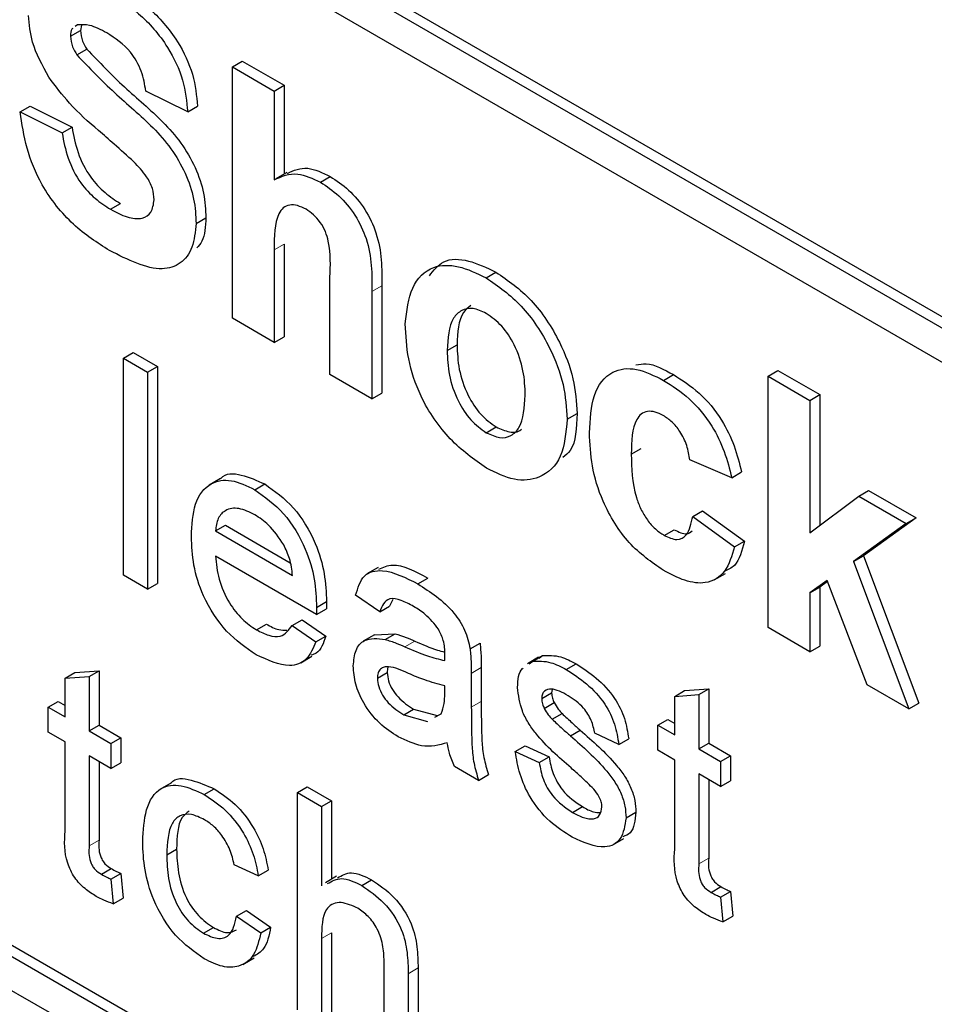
# Paper-space layout 'Blatt4' of a CAD drawing. Header units: millimetres. Extents: x 5 to 418, y 2 to 292.
# Tile 17 of 77: x 99.88 to 103.15, y 153.78 to 157.3. Entities that reach past the tile are written whole.
import ezdxf

# ---------------------------------------------------------------- set-up
doc = ezdxf.new("R2010")
doc.units = ezdxf.units.MM

psp = doc.layouts.new('Blatt4')

# ---------------------------------------------------------------- linework, layer by layer
at = {"color": 7, "linetype": 'Continuous', "lineweight": 25}
for p, q in [((90.4747, 163.5672), (103.839, 155.8522)), ((90.4393, 163.5468), (103.839, 155.8114)), ((103.839, 155.6889), (90.4393, 163.4243)), ((85.9139, 161.8722), (103.5915, 151.6671)), ((90.4747, 159.4026), (103.6269, 151.81)), ((90.4393, 159.3822), (103.5915, 151.7896)), ((100.0578, 157.2386), (100.0932, 157.259)), ((100.0823, 157.279), (100.0745, 157.2729)), ((100.0968, 157.2784), (100.0932, 157.259)), ((100.0809, 157.1719), (100.1162, 157.1923)), ((100.6362, 157.1293), (100.6715, 157.1497)), ((100.6715, 157.1497), (100.8211, 157.0634)), ((100.6362, 156.2311), (100.6362, 157.1293)), ((100.6362, 157.1293), (100.7858, 157.0429)), ((100.7858, 157.0429), (100.8211, 157.0634)), ((100.8211, 157.0634), (100.8211, 156.7459)), ((100.4766, 156.9681), (100.327, 157.0429)), ((100.7858, 157.0429), (100.7858, 156.7252)), ((99.8783, 156.968), (99.9137, 156.9884)), ((99.9137, 156.9884), (100.0632, 156.9136)), ((100.4766, 156.9681), (100.512, 156.9885)), ((99.8783, 156.968), (100.0279, 156.8932)), ((100.0279, 156.8932), (100.0632, 156.9136)), ((100.8313, 156.7518), (100.7915, 156.7288)), ((100.9511, 156.7172), (100.9864, 156.7376)), ((100.2011, 156.6204), (100.2365, 156.6408)), ((100.5065, 156.5699), (100.5419, 156.5903)), ((100.8211, 156.4957), (100.8211, 156.1652)), ((100.7858, 156.4753), (100.7858, 156.1447)), ((100.9852, 156.0296), (100.9852, 156.3781)), ((101.5432, 156.3754), (101.5785, 156.3958)), ((101.1701, 156.3467), (101.1701, 155.9637)), ((101.1348, 156.3263), (101.1348, 155.9433)), ((100.7858, 156.1447), (100.6362, 156.2311)), ((100.7858, 156.1447), (100.8211, 156.1652)), ((101.404, 156.116), (101.4394, 156.1364)), ((100.2468, 156.0884), (100.2822, 156.1088)), ((100.2822, 156.1088), (100.3683, 156.0591)), ((100.2468, 155.3127), (100.2468, 156.0884)), ((100.2468, 156.0884), (100.3329, 156.0387)), ((100.3329, 156.0387), (100.3683, 156.0591)), ((100.3683, 156.0591), (100.3683, 155.2834)), ((100.3329, 156.0387), (100.3329, 155.263)), ((101.1348, 155.9433), (100.9852, 156.0296)), ((102.1776, 156.0091), (102.213, 156.0295)), ((102.5508, 156.024), (102.5862, 156.0444)), ((102.5508, 155.1258), (102.5508, 156.024)), ((102.5508, 156.024), (102.7004, 155.9377)), ((102.5862, 156.0444), (102.7357, 155.9581)), ((101.1348, 155.9433), (101.1701, 155.9637)), ((102.7004, 155.9377), (102.7357, 155.9581)), ((102.7357, 155.9581), (102.7357, 155.4911)), ((102.7004, 155.9377), (102.7004, 155.4646)), ((101.8328, 155.8703), (101.8682, 155.8907)), ((101.5439, 155.8222), (101.5793, 155.8426)), ((102.0622, 155.7458), (102.0975, 155.7662)), ((102.4212, 155.6613), (102.2716, 155.7246)), ((102.4212, 155.6613), (102.4565, 155.6817)), ((100.5934, 155.6582), (100.5536, 155.6352)), ((100.7166, 155.6184), (100.7519, 155.6388)), ((102.8749, 155.5951), (102.9103, 155.6155)), ((102.9103, 155.6155), (103.0798, 155.5176)), ((102.7004, 155.4646), (102.8749, 155.5951)), ((102.8749, 155.5951), (103.0444, 155.4972)), ((102.2816, 155.5231), (102.3169, 155.5435)), ((102.3169, 155.5435), (102.4665, 155.4341)), ((102.2816, 155.5231), (102.4311, 155.4137)), ((103.0444, 155.4972), (102.8567, 155.3622)), ((103.0798, 155.5176), (102.892, 155.3826)), ((103.0444, 155.4972), (103.0798, 155.5176)), ((100.5758, 155.4709), (100.6112, 155.4913)), ((100.5758, 155.4709), (100.8514, 155.3118)), ((100.6112, 155.4913), (100.8432, 155.3573)), ((102.1797, 155.4552), (102.215, 155.4756)), ((102.4311, 155.4137), (102.4665, 155.4341)), ((100.9371, 155.1728), (100.5758, 155.3814)), ((102.8567, 155.3622), (102.892, 155.3826)), ((102.8567, 155.3622), (103.0544, 154.8351)), ((102.892, 155.3826), (103.0897, 154.8555)), ((101.1571, 155.3403), (101.1174, 155.3173)), ((100.3329, 155.263), (100.2468, 155.3127)), ((101.2995, 155.2818), (101.3348, 155.3023)), ((102.3586, 155.2962), (102.3984, 155.3191)), ((102.7621, 155.2941), (102.7004, 155.2496)), ((102.7636, 155.2901), (102.7357, 155.27)), ((102.9048, 154.9214), (102.7621, 155.2941)), ((100.3329, 155.263), (100.3683, 155.2834)), ((102.7004, 155.2496), (102.7357, 155.27)), ((102.7004, 155.2496), (102.7004, 155.0395)), ((102.7357, 155.27), (102.7357, 155.0599)), ((100.9375, 155.198), (100.9729, 155.2185)), ((101.1632, 155.1815), (101.077, 155.2412)), ((101.2097, 155.2267), (101.1985, 155.2019)), ((100.9371, 155.1728), (100.9725, 155.1932)), ((101.1632, 155.1815), (101.1985, 155.2019)), ((100.8505, 155.1333), (100.8858, 155.1537)), ((100.8858, 155.1537), (100.9702, 155.0951)), ((100.7225, 155.1177), (100.7578, 155.1381)), ((100.8505, 155.1333), (100.9348, 155.0747)), ((102.7004, 155.0395), (102.5508, 155.1258)), ((100.9348, 155.0747), (100.9702, 155.0951)), ((101.144, 155.0997), (101.1042, 155.0768)), ((101.1441, 155.0996), (101.2179, 155.104)), ((101.1825, 155.0836), (101.2179, 155.104)), ((101.4862, 155.0497), (101.5216, 155.0701)), ((102.7004, 155.0395), (102.7357, 155.0599)), ((100.8807, 155.0002), (100.9205, 155.0232)), ((101.7306, 155.0197), (101.6908, 154.9967)), ((101.6971, 154.9962), (101.7097, 155.0052)), ((101.7097, 155.0052), (101.7451, 155.0256)), ((101.7325, 155.0166), (101.7451, 155.0256)), ((100.0738, 154.9649), (100.1599, 154.9717)), ((100.1245, 154.9513), (100.1599, 154.9717)), ((100.1599, 154.9717), (100.1599, 154.7772)), ((101.5258, 154.9827), (101.5258, 154.8614)), ((101.8299, 154.9756), (101.8653, 154.996)), ((100.0384, 154.9445), (100.0738, 154.9649)), ((100.0384, 154.9445), (100.1245, 154.9513)), ((100.0384, 154.8065), (100.0384, 154.9445)), ((100.1245, 154.9513), (100.1245, 154.7568)), ((101.1545, 154.9446), (101.1899, 154.965)), ((101.4904, 154.9623), (101.4904, 154.8409)), ((101.3953, 154.8893), (101.3957, 154.918)), ((101.7793, 154.905), (101.7772, 154.8925)), ((102.2173, 154.88), (102.2526, 154.9005)), ((102.2526, 154.9005), (102.3388, 154.9073)), ((102.3034, 154.8869), (102.3388, 154.9073)), ((102.3388, 154.9073), (102.3388, 154.7128)), ((103.0544, 154.8351), (102.9048, 154.9214)), ((101.7419, 154.8721), (101.7772, 154.8925)), ((102.2173, 154.88), (102.3034, 154.8869)), ((102.2173, 154.7421), (102.2173, 154.88)), ((102.3034, 154.8869), (102.3034, 154.6923)), ((99.9781, 154.8413), (100.0135, 154.8617)), ((99.9781, 154.7518), (99.9781, 154.8413)), ((99.9781, 154.8413), (100.0384, 154.8065)), ((100.0135, 154.8617), (100.0384, 154.8473)), ((101.2487, 154.8139), (101.2841, 154.8343)), ((101.2841, 154.8343), (101.3688, 154.8111)), ((101.7509, 154.8372), (101.7863, 154.8577)), ((103.0544, 154.8351), (103.0897, 154.8555)), ((101.2487, 154.8139), (101.3334, 154.7906)), ((101.3603, 154.8057), (101.3825, 154.8181)), ((101.7793, 154.7982), (101.8147, 154.8186)), ((102.157, 154.7769), (102.1924, 154.7973)), ((102.1924, 154.7973), (102.2173, 154.7829)), ((100.1245, 154.7568), (100.1599, 154.7772)), ((100.1599, 154.7772), (100.2374, 154.7324)), ((101.8444, 154.7388), (101.8798, 154.7592)), ((102.157, 154.6874), (102.157, 154.7769)), ((102.157, 154.7769), (102.2173, 154.7421)), ((100.0384, 154.717), (99.9781, 154.7518)), ((100.1245, 154.7568), (100.202, 154.712)), ((100.202, 154.712), (100.2374, 154.7324)), ((100.2374, 154.7324), (100.2374, 154.6429)), ((102.0175, 154.7082), (101.9314, 154.748)), ((102.0175, 154.7082), (102.0528, 154.7286)), ((100.0384, 154.3989), (100.0384, 154.717)), ((100.202, 154.712), (100.202, 154.6225)), ((101.6472, 154.6833), (101.6825, 154.7037)), ((101.6825, 154.7037), (101.7686, 154.664)), ((102.2173, 154.6525), (102.157, 154.6874)), ((102.3034, 154.6923), (102.3388, 154.7128)), ((102.3034, 154.6923), (102.3809, 154.6476)), ((102.3388, 154.7128), (102.4163, 154.668)), ((100.202, 154.6225), (100.1245, 154.6673)), ((100.1245, 154.6673), (100.1245, 154.3456)), ((101.6472, 154.6833), (101.7333, 154.6436)), ((101.7333, 154.6436), (101.7686, 154.664)), ((102.2173, 154.3345), (102.2173, 154.6525)), ((102.3809, 154.6476), (102.4163, 154.668)), ((102.4163, 154.668), (102.4163, 154.5785)), ((100.1599, 154.6469), (100.1599, 154.366)), ((100.202, 154.6225), (100.2374, 154.6429)), ((101.5163, 154.5799), (101.4301, 154.6296)), ((102.3809, 154.6476), (102.3809, 154.5581)), ((101.5163, 154.5799), (101.5516, 154.6003)), ((102.3809, 154.5581), (102.3034, 154.6028)), ((102.3034, 154.6028), (102.3034, 154.2812)), ((102.3388, 154.5824), (102.3388, 154.3016)), ((100.4163, 154.5703), (100.3765, 154.5474)), ((100.536, 154.5292), (100.5714, 154.5496)), ((100.8686, 154.5361), (100.904, 154.5565)), ((100.904, 154.5565), (100.9901, 154.5068)), ((102.3809, 154.5581), (102.4163, 154.5785)), ((100.8686, 153.7604), (100.8686, 154.5361)), ((100.8686, 154.5361), (100.9547, 154.4863)), ((100.9547, 154.4863), (100.9901, 154.5068)), ((100.9547, 154.4863), (100.9547, 154.2031)), ((100.9901, 154.5068), (100.9901, 154.2264)), ((101.852, 154.4656), (101.8873, 154.4861)), ((102.0433, 154.4459), (102.0787, 154.4663)), ((101.9961, 154.3493), (102.0359, 154.3723)), ((100.4018, 154.3137), (100.4372, 154.3341)), ((100.1683, 154.2442), (100.2036, 154.2646)), ((100.7291, 154.2387), (100.643, 154.2785)), ((100.202, 154.2272), (100.2374, 154.2476)), ((100.2374, 154.2476), (100.246, 154.1592)), ((100.7291, 154.2387), (100.7645, 154.2591)), ((101.0088, 154.2373), (100.9691, 154.2143)), ((100.202, 154.2272), (100.2106, 154.1388)), ((101.0987, 154.2043), (101.1341, 154.2247)), ((102.3471, 154.1798), (102.3825, 154.2002)), ((100.2106, 154.1388), (100.246, 154.1592)), ((102.3809, 154.1628), (102.4163, 154.1832)), ((102.3809, 154.1628), (102.3895, 154.0744)), ((102.4163, 154.1832), (102.4249, 154.0948)), ((100.6516, 154.0945), (100.6869, 154.1149)), ((100.6516, 154.0945), (100.7377, 154.0348)), ((100.6869, 154.1149), (100.7731, 154.0552)), ((102.3895, 154.0744), (102.4249, 154.0948)), ((100.5332, 154.0336), (100.5685, 154.054)), ((100.7377, 154.0348), (100.7731, 154.0552)), ((100.9901, 154.0351), (100.9901, 153.731)), ((100.9547, 154.0147), (100.9547, 153.7106)), ((100.6742, 153.9223), (100.714, 153.9453)), ((101.1787, 153.5814), (101.1787, 153.9336)), ((101.2648, 153.8891), (101.2648, 153.5317)), ((101.3001, 153.9095), (101.3001, 153.5521))]:
    psp.add_line(p, q, dxfattribs=at)
at = {"color": 7, "linetype": 'Continuous', "lineweight": 18}
for p, q in [((100.7858, 156.4753), (100.8211, 156.4957)), ((101.1348, 156.3263), (101.1701, 156.3467)), ((101.2533, 155.0571), (101.2887, 155.0775)), ((101.4904, 154.9623), (101.5258, 154.9827)), ((101.4904, 154.8409), (101.5258, 154.8614)), ((100.1245, 154.3456), (100.1599, 154.366)), ((102.3034, 154.2812), (102.3388, 154.3016)), ((100.9547, 154.0147), (100.9901, 154.0351)), ((101.2648, 153.8891), (101.3001, 153.9095))]:
    psp.add_line(p, q, dxfattribs=at)
at = {"color": 7, "linetype": 'Continuous', "lineweight": 25}
for points, knots in [([(100.1854, 157.401), (100.2245, 157.3765), (100.3024, 157.3277), (100.4037, 157.213), (100.4655, 157.0807), (100.4729, 157.0056), (100.4766, 156.9681)], [0, 0, 0, 0, 0.281015, 0.5601059, 0.7798197, 1, 1, 1, 1]), ([(100.2208, 157.4214), (100.2599, 157.3969), (100.3378, 157.3481), (100.439, 157.2335), (100.5009, 157.1011), (100.5083, 157.026), (100.512, 156.9885)], [0, 0, 0, 0, 0.281015, 0.5601059, 0.7798197, 1, 1, 1, 1]), ([(99.9801, 157.0924), (99.9572, 157.1343), (99.9162, 157.2091), (99.9107, 157.2812), (99.9082, 157.3129)], [0, 0, 0, 0, 0.559265, 1, 1, 1, 1]), ([(100.0655, 157.2658), (100.0645, 157.265), (100.0579, 157.2605), (100.0579, 157.2486), (100.0578, 157.2386)], [0, 0, 0, 0, 0.163016, 1, 1, 1, 1]), ([(100.1873, 157.2503), (100.1664, 157.2616), (100.1291, 157.2817), (100.0966, 157.2799), (100.0823, 157.279)], [0, 0, 0, 0, 0.5605364, 1, 1, 1, 1]), ([(100.0932, 157.259), (100.0946, 157.2465), (100.0972, 157.2241), (100.1104, 157.202), (100.1162, 157.1923)], [0, 0, 0, 0, 0.558446, 1, 1, 1, 1]), ([(100.0578, 157.2386), (100.0593, 157.2261), (100.0619, 157.2037), (100.075, 157.1816), (100.0809, 157.1719)], [0, 0, 0, 0, 0.558446, 1, 1, 1, 1]), ([(100.327, 157.0429), (100.3231, 157.0663), (100.3152, 157.1128), (100.2664, 157.2), (100.2173, 157.2312), (100.1873, 157.2503)], [0, 0, 0, 0, 0.281528, 0.560313, 1, 1, 1, 1]), ([(100.1162, 157.1923), (100.1605, 157.1462), (100.2492, 157.0537), (100.3667, 156.9581), (100.454, 156.8597), (100.5061, 156.7707), (100.538, 156.6757), (100.5406, 156.6188), (100.5419, 156.5903)], [0, 0, 0, 0, 0.249422, 0.500053, 0.6252, 0.750138, 0.874917, 1, 1, 1, 1]), ([(100.0809, 157.1719), (100.1251, 157.1258), (100.2138, 157.0333), (100.3313, 156.9376), (100.4187, 156.8393), (100.4707, 156.7503), (100.5026, 156.6553), (100.5052, 156.5984), (100.5065, 156.5699)], [0, 0, 0, 0, 0.249422, 0.500053, 0.6252, 0.750138, 0.874917, 1, 1, 1, 1]), ([(100.1578, 156.9016), (100.1222, 156.9326), (100.0588, 156.9877), (100.0041, 157.0605), (99.9801, 157.0924)], [0, 0, 0, 0, 0.560766, 1, 1, 1, 1]), ([(100.1971, 156.4731), (100.1534, 156.5009), (100.0662, 156.5564), (99.9561, 156.693), (99.8962, 156.8407), (99.8843, 156.9255), (99.8783, 156.968)], [0, 0, 0, 0, 0.280715, 0.55934, 0.779305, 1, 1, 1, 1]), ([(100.0632, 156.9136), (100.0687, 156.8837), (100.0797, 156.8241), (100.1233, 156.7375), (100.1807, 156.6765), (100.2179, 156.6527), (100.2365, 156.6408)], [0, 0, 0, 0, 0.280576, 0.559145, 0.779248, 1, 1, 1, 1]), ([(100.0279, 156.8932), (100.0334, 156.8633), (100.0444, 156.8037), (100.088, 156.7171), (100.1453, 156.6561), (100.1825, 156.6323), (100.2011, 156.6204)], [0, 0, 0, 0, 0.280576, 0.559145, 0.779248, 1, 1, 1, 1]), ([(100.284, 156.7897), (100.2606, 156.8111), (100.2187, 156.8492), (100.1764, 156.8856), (100.1578, 156.9016)], [0, 0, 0, 0, 0.559961, 1, 1, 1, 1]), ([(100.357, 156.6544), (100.3558, 156.6679), (100.3536, 156.6947), (100.3265, 156.746), (100.3002, 156.7731), (100.284, 156.7897)], [0, 0, 0, 0, 0.279757, 0.559079, 1, 1, 1, 1]), ([(100.8328, 156.7485), (100.8558, 156.759), (100.8998, 156.7789), (100.9584, 156.751), (100.9864, 156.7376)], [0, 0, 0, 0, 0.522712, 1, 1, 1, 1]), ([(100.7858, 156.7252), (100.8123, 156.7377), (100.8598, 156.7599), (100.9232, 156.7303), (100.9511, 156.7172)], [0, 0, 0, 0, 0.559407, 1, 1, 1, 1]), ([(100.9864, 156.7376), (101.0085, 156.7228), (101.0526, 156.6933), (101.1132, 156.6222), (101.1716, 156.4958), (101.1707, 156.4082), (101.1701, 156.3467)], [0, 0, 0, 0, 0.187231, 0.374202, 0.560542, 1, 1, 1, 1]), ([(100.9511, 156.7172), (100.9731, 156.7024), (101.0172, 156.6728), (101.0779, 156.6018), (101.1362, 156.4753), (101.1354, 156.3878), (101.1348, 156.3263)], [0, 0, 0, 0, 0.187231, 0.374202, 0.560542, 1, 1, 1, 1]), ([(100.2011, 156.6204), (100.2209, 156.6099), (100.2603, 156.589), (100.312, 156.5836), (100.3494, 156.6052), (100.3544, 156.6381), (100.357, 156.6544)], [0, 0, 0, 0, 0.281226, 0.561005, 0.781083, 1, 1, 1, 1]), ([(100.8995, 156.6203), (100.8893, 156.6254), (100.8689, 156.6356), (100.8406, 156.6371), (100.8171, 156.6274), (100.7861, 156.5834), (100.7859, 156.5233), (100.7858, 156.4753)], [0, 0, 0, 0, 0.125273, 0.250504, 0.375684, 0.500961, 1, 1, 1, 1]), ([(100.5419, 156.5903), (100.5401, 156.559), (100.5377, 156.5145), (100.516, 156.4895), (100.5096, 156.4822)], [0, 0, 0, 0, 0.705129, 1, 1, 1, 1]), ([(100.9852, 156.3781), (100.9869, 156.4192), (100.989, 156.4704), (100.9705, 156.5406), (100.9513, 156.5746), (100.9266, 156.6029), (100.9085, 156.6145), (100.8995, 156.6203)], [0, 0, 0, 0, 0.5005553, 0.6254382, 0.7501863, 0.874936, 1, 1, 1, 1]), ([(100.5065, 156.5699), (100.5036, 156.54), (100.4976, 156.4802), (100.4536, 156.4225), (100.3573, 156.392), (100.2631, 156.4397), (100.1971, 156.4731)], [0, 0, 0, 0, 0.186967, 0.374005, 0.560966, 1, 1, 1, 1]), ([(101.2544, 156.2115), (101.2598, 156.2574), (101.2704, 156.349), (101.3444, 156.4204), (101.443, 156.4237), (101.5098, 156.3915), (101.5432, 156.3754)], [0, 0, 0, 0, 0.279948, 0.559145, 0.779423, 1, 1, 1, 1]), ([(101.3405, 156.3827), (101.3558, 156.4025), (101.3888, 156.4452), (101.4792, 156.443), (101.5454, 156.4116), (101.5785, 156.3958)], [0, 0, 0, 0, 0.301504, 0.650515, 1, 1, 1, 1]), ([(101.5432, 156.3754), (101.5865, 156.3454), (101.6732, 156.2854), (101.7701, 156.1378), (101.8254, 155.9923), (101.8303, 155.911), (101.8328, 155.8703)], [0, 0, 0, 0, 0.279785, 0.559123, 0.779385, 1, 1, 1, 1]), ([(101.5785, 156.3958), (101.6219, 156.3658), (101.7086, 156.3058), (101.8054, 156.1582), (101.8607, 156.0128), (101.8657, 155.9314), (101.8682, 155.8907)], [0, 0, 0, 0, 0.279785, 0.559123, 0.779385, 1, 1, 1, 1]), ([(101.4887, 156.2761), (101.4791, 156.2687), (101.4445, 156.2422), (101.4415, 156.1808), (101.4394, 156.1364)], [0, 0, 0, 0, 0.278202, 1, 1, 1, 1]), ([(101.5439, 156.2483), (101.5277, 156.2558), (101.4952, 156.2709), (101.4544, 156.2614), (101.4108, 156.2212), (101.4068, 156.1594), (101.404, 156.116)], [0, 0, 0, 0, 0.186988, 0.373882, 0.561021, 1, 1, 1, 1]), ([(101.6832, 155.9561), (101.6821, 155.9847), (101.6799, 156.0418), (101.6501, 156.1306), (101.6011, 156.2073), (101.563, 156.2346), (101.5439, 156.2483)], [0, 0, 0, 0, 0.2810389, 0.5605558, 0.7804171, 1, 1, 1, 1]), ([(101.5441, 155.6955), (101.5, 155.7267), (101.412, 155.789), (101.3087, 155.9383), (101.2602, 156.088), (101.2564, 156.1703), (101.2544, 156.2115)], [0, 0, 0, 0, 0.280143, 0.558898, 0.779052, 1, 1, 1, 1]), ([(101.4394, 156.1364), (101.4405, 156.1077), (101.4427, 156.0503), (101.4725, 155.961), (101.5219, 155.8838), (101.5602, 155.8564), (101.5793, 155.8426)], [0, 0, 0, 0, 0.281019, 0.560474, 0.7804, 1, 1, 1, 1]), ([(101.404, 156.116), (101.4051, 156.0873), (101.4074, 156.0299), (101.4372, 155.9406), (101.4865, 155.8634), (101.5248, 155.8359), (101.5439, 155.8222)], [0, 0, 0, 0, 0.281019, 0.560474, 0.7804, 1, 1, 1, 1]), ([(102.0787, 156.0641), (102.0908, 156.0667), (102.1303, 156.0749), (102.1791, 156.0481), (102.213, 156.0295)], [0, 0, 0, 0, 0.305491, 1, 1, 1, 1]), ([(101.9126, 155.8219), (101.9152, 155.869), (101.9203, 155.9629), (101.9837, 156.0461), (102.0786, 156.0579), (102.1446, 156.0254), (102.1776, 156.0091)], [0, 0, 0, 0, 0.280709, 0.559641, 0.779503, 1, 1, 1, 1]), ([(102.213, 156.0295), (102.2439, 156.0098), (102.3056, 155.9705), (102.3841, 155.8769), (102.4331, 155.7747), (102.4487, 155.7127), (102.4565, 155.6817)], [0, 0, 0, 0, 0.2804571, 0.5593325, 0.7793859, 1, 1, 1, 1]), ([(102.1776, 156.0091), (102.2086, 155.9894), (102.2702, 155.9501), (102.3487, 155.8565), (102.3978, 155.7543), (102.4134, 155.6923), (102.4212, 155.6613)], [0, 0, 0, 0, 0.2804571, 0.5593325, 0.7793859, 1, 1, 1, 1]), ([(101.5439, 155.8222), (101.5602, 155.8147), (101.5928, 155.7996), (101.6338, 155.8092), (101.6767, 155.8507), (101.6805, 155.9126), (101.6832, 155.9561)], [0, 0, 0, 0, 0.18693, 0.373816, 0.560981, 1, 1, 1, 1]), ([(101.8682, 155.8907), (101.8665, 155.8397), (101.8643, 155.7715), (101.8271, 155.7412), (101.8177, 155.7335)], [0, 0, 0, 0, 0.7467999, 1, 1, 1, 1]), ([(102.1764, 155.8832), (102.1665, 155.8882), (102.1467, 155.8981), (102.1191, 155.8997), (102.0966, 155.8899), (102.0646, 155.8499), (102.0632, 155.792), (102.0622, 155.7458)], [0, 0, 0, 0, 0.12532, 0.250551, 0.375801, 0.501068, 1, 1, 1, 1]), ([(102.2716, 155.7246), (102.2688, 155.7415), (102.2632, 155.7754), (102.2397, 155.8248), (102.2083, 155.8624), (102.187, 155.8763), (102.1764, 155.8832)], [0, 0, 0, 0, 0.280567, 0.559655, 0.779602, 1, 1, 1, 1]), ([(101.8328, 155.8703), (101.8286, 155.8226), (101.82, 155.7273), (101.7434, 155.6575), (101.6463, 155.6459), (101.5782, 155.6789), (101.5441, 155.6955)], [0, 0, 0, 0, 0.279924, 0.55937, 0.779515, 1, 1, 1, 1]), ([(101.5793, 155.8426), (101.5953, 155.8355), (101.6273, 155.8212), (101.6584, 155.8239), (101.6686, 155.8342), (101.6693, 155.8349)], [0, 0, 0, 0, 0.48223, 0.964346, 1, 1, 1, 1]), ([(102.1765, 155.3304), (102.1345, 155.3594), (102.0506, 155.4175), (101.9594, 155.5654), (101.9177, 155.7053), (101.9143, 155.783), (101.9126, 155.8219)], [0, 0, 0, 0, 0.279707, 0.558484, 0.778937, 1, 1, 1, 1]), ([(102.0622, 155.7458), (102.0631, 155.6952), (102.0643, 155.6319), (102.0954, 155.5489), (102.1185, 155.5097), (102.1477, 155.4763), (102.169, 155.4622), (102.1797, 155.4552)], [0, 0, 0, 0, 0.49932, 0.624544, 0.74976, 0.874786, 1, 1, 1, 1]), ([(100.5943, 155.657), (100.595, 155.658), (100.6103, 155.6786), (100.6685, 155.6768), (100.7241, 155.6515), (100.7519, 155.6388)], [0, 0, 0, 0, 0.024414, 0.511721, 1, 1, 1, 1]), ([(100.4897, 155.4511), (100.4918, 155.492), (100.4961, 155.5734), (100.5504, 155.6454), (100.6309, 155.6595), (100.688, 155.6321), (100.7166, 155.6184)], [0, 0, 0, 0, 0.280745, 0.559771, 0.779666, 1, 1, 1, 1]), ([(100.7519, 155.6388), (100.7875, 155.6134), (100.8588, 155.5628), (100.9346, 155.436), (100.9686, 155.3174), (100.9715, 155.2515), (100.9729, 155.2185)], [0, 0, 0, 0, 0.279367, 0.558395, 0.778882, 1, 1, 1, 1]), ([(100.7166, 155.6184), (100.7522, 155.593), (100.8234, 155.5424), (100.8992, 155.4155), (100.9333, 155.297), (100.9361, 155.2311), (100.9375, 155.198)], [0, 0, 0, 0, 0.279367, 0.558395, 0.778882, 1, 1, 1, 1]), ([(100.7162, 155.5291), (100.6969, 155.5383), (100.6585, 155.5568), (100.6122, 155.549), (100.5828, 155.5188), (100.5781, 155.4868), (100.5758, 155.4709)], [0, 0, 0, 0, 0.28019, 0.559728, 0.779646, 1, 1, 1, 1]), ([(100.8198, 155.4217), (100.8027, 155.4472), (100.772, 155.4929), (100.7333, 155.518), (100.7162, 155.5291)], [0, 0, 0, 0, 0.558507, 1, 1, 1, 1]), ([(102.1797, 155.4552), (102.1953, 155.4481), (102.2265, 155.4338), (102.2685, 155.4574), (102.2766, 155.4981), (102.2816, 155.5231)], [0, 0, 0, 0, 0.280156, 0.558966, 1, 1, 1, 1]), ([(102.215, 155.4756), (102.2312, 155.4675), (102.2569, 155.4546), (102.2738, 155.4665), (102.2801, 155.4709)], [0, 0, 0, 0, 0.628115, 1, 1, 1, 1]), ([(100.7211, 155.029), (100.6848, 155.0537), (100.6124, 155.1031), (100.5313, 155.229), (100.4941, 155.3504), (100.4912, 155.4175), (100.4897, 155.4511)], [0, 0, 0, 0, 0.279949, 0.558659, 0.778994, 1, 1, 1, 1]), ([(102.4665, 155.4341), (102.4582, 155.4006), (102.4456, 155.3495), (102.4074, 155.3322), (102.3942, 155.3262)], [0, 0, 0, 0, 0.6551659, 1, 1, 1, 1]), ([(100.8514, 155.3118), (100.8492, 155.332), (100.8452, 155.3681), (100.8275, 155.4053), (100.8198, 155.4217)], [0, 0, 0, 0, 0.560686, 1, 1, 1, 1]), ([(102.4311, 155.4137), (102.4217, 155.3822), (102.4028, 155.3194), (102.3355, 155.2789), (102.2547, 155.2896), (102.2026, 155.3167), (102.1765, 155.3304)], [0, 0, 0, 0, 0.280247, 0.559161, 0.779327, 1, 1, 1, 1]), ([(100.5758, 155.3814), (100.5785, 155.3541), (100.5838, 155.2998), (100.6198, 155.2176), (100.6699, 155.1532), (100.7049, 155.1295), (100.7225, 155.1177)], [0, 0, 0, 0, 0.280632, 0.559683, 0.779661, 1, 1, 1, 1]), ([(101.077, 155.2412), (101.0849, 155.2675), (101.1007, 155.3199), (101.1856, 155.3396), (101.2562, 155.3038), (101.2995, 155.2818)], [0, 0, 0, 0, 0.280435, 0.559306, 1, 1, 1, 1]), ([(101.1598, 155.3347), (101.1754, 155.3416), (101.2239, 155.3628), (101.2901, 155.3267), (101.3348, 155.3023)], [0, 0, 0, 0, 0.323837, 1, 1, 1, 1]), ([(101.2995, 155.2818), (101.3443, 155.2532), (101.4069, 155.2132), (101.4712, 155.1167), (101.4812, 155.0721), (101.4862, 155.0497)], [0, 0, 0, 0, 0.559255, 0.779197, 1, 1, 1, 1]), ([(100.9729, 155.2185), (100.9728, 155.2137), (100.9727, 155.2053), (100.9725, 155.1969), (100.9725, 155.1932)], [0, 0, 0, 0, 0.560011, 1, 1, 1, 1]), ([(101.284, 155.2013), (101.2693, 155.2092), (101.24, 155.2251), (101.1994, 155.2336), (101.1745, 155.2129), (101.1669, 155.192), (101.1632, 155.1815)], [0, 0, 0, 0, 0.2808559, 0.5597649, 0.7795026, 1, 1, 1, 1]), ([(100.9375, 155.198), (100.9375, 155.1933), (100.9374, 155.1849), (100.9372, 155.1765), (100.9371, 155.1728)], [0, 0, 0, 0, 0.560011, 1, 1, 1, 1]), ([(101.3735, 155.1196), (101.358, 155.1389), (101.3301, 155.1736), (101.2981, 155.1928), (101.284, 155.2013)], [0, 0, 0, 0, 0.557877, 1, 1, 1, 1]), ([(100.7225, 155.1177), (100.7373, 155.1101), (100.7669, 155.095), (100.8177, 155.0902), (100.8381, 155.117), (100.8505, 155.1333)], [0, 0, 0, 0, 0.281278, 0.561906, 1, 1, 1, 1]), ([(100.7578, 155.1381), (100.7729, 155.1299), (100.7989, 155.1158), (100.8218, 155.1164), (100.8314, 155.1167)], [0, 0, 0, 0, 0.580829, 1, 1, 1, 1]), ([(101.3957, 155.0307), (101.3954, 155.0467), (101.3949, 155.0753), (101.38, 155.1061), (101.3735, 155.1196)], [0, 0, 0, 0, 0.561921, 1, 1, 1, 1]), ([(100.9348, 155.0747), (100.9251, 155.052), (100.9058, 155.0067), (100.8306, 154.9778), (100.7626, 155.0096), (100.7211, 155.029)], [0, 0, 0, 0, 0.280622, 0.560836, 1, 1, 1, 1]), ([(100.9702, 155.0951), (100.9618, 155.07), (100.9511, 155.0378), (100.9242, 155.0294), (100.9182, 155.0276)], [0, 0, 0, 0, 0.7760343, 1, 1, 1, 1]), ([(101.0684, 154.9887), (101.0703, 155.0085), (101.0741, 155.0482), (101.1118, 155.0915), (101.1557, 155.0866), (101.1825, 155.0836)], [0, 0, 0, 0, 0.280452, 0.560986, 1, 1, 1, 1]), ([(101.1825, 155.0836), (101.1956, 155.0794), (101.2191, 155.0719), (101.2428, 155.0616), (101.2533, 155.0571)], [0, 0, 0, 0, 0.559928, 1, 1, 1, 1]), ([(101.2179, 155.104), (101.231, 155.0998), (101.2544, 155.0923), (101.2782, 155.082), (101.2887, 155.0775)], [0, 0, 0, 0, 0.559928, 1, 1, 1, 1]), ([(101.2887, 155.0775), (101.3156, 155.0656), (101.3515, 155.0497), (101.3862, 155.0405), (101.3949, 155.0382)], [0, 0, 0, 0, 0.751873, 1, 1, 1, 1]), ([(101.2533, 155.0571), (101.2802, 155.0455), (101.3282, 155.0247), (101.3748, 155.0129), (101.3953, 155.0077)], [0, 0, 0, 0, 0.560187, 1, 1, 1, 1]), ([(101.4862, 155.0497), (101.4877, 155.033), (101.4904, 155.0032), (101.4904, 154.9748), (101.4904, 154.9623)], [0, 0, 0, 0, 0.559832, 1, 1, 1, 1]), ([(101.5216, 155.0701), (101.5231, 155.0534), (101.5258, 155.0236), (101.5258, 154.9952), (101.5258, 154.9827)], [0, 0, 0, 0, 0.559832, 1, 1, 1, 1]), ([(101.3953, 155.0077), (101.3954, 155.012), (101.3955, 155.0197), (101.3956, 155.0273), (101.3957, 155.0307)], [0, 0, 0, 0, 0.5598986, 1, 1, 1, 1]), ([(101.7097, 155.0052), (101.7308, 155.0061), (101.7685, 155.0076), (101.8111, 154.9854), (101.8299, 154.9756)], [0, 0, 0, 0, 0.5589347, 1, 1, 1, 1]), ([(101.7451, 155.0256), (101.7662, 155.0265), (101.8039, 155.028), (101.8465, 155.0058), (101.8653, 154.996)], [0, 0, 0, 0, 0.5589347, 1, 1, 1, 1]), ([(101.2291, 154.7357), (101.2066, 154.7502), (101.1618, 154.779), (101.1061, 154.8489), (101.073, 154.9249), (101.07, 154.9674), (101.0684, 154.9887)], [0, 0, 0, 0, 0.280815, 0.55969, 0.779697, 1, 1, 1, 1]), ([(101.2661, 154.9619), (101.2415, 154.9731), (101.2109, 154.987), (101.1783, 154.9858), (101.1652, 154.9784), (101.1563, 154.9647), (101.1551, 154.9513), (101.1545, 154.9446)], [0, 0, 0, 0, 0.5002717, 0.6253122, 0.7502413, 0.8751469, 1, 1, 1, 1]), ([(101.1939, 154.9858), (101.1935, 154.9852), (101.1903, 154.9801), (101.1901, 154.9721), (101.1899, 154.965)], [0, 0, 0, 0, 0.114769, 1, 1, 1, 1]), ([(101.6558, 154.9118), (101.6572, 154.9395), (101.6587, 154.969), (101.6753, 154.9804), (101.6762, 154.9811)], [0, 0, 0, 0, 0.9416487, 1, 1, 1, 1]), ([(101.8299, 154.9756), (101.854, 154.96), (101.9022, 154.9289), (101.9667, 154.8614), (102.0063, 154.7796), (102.0137, 154.7321), (102.0175, 154.7082)], [0, 0, 0, 0, 0.2807343, 0.5604304, 0.7794511, 1, 1, 1, 1]), ([(101.8653, 154.996), (101.8894, 154.9804), (101.9375, 154.9493), (102.002, 154.8818), (102.0416, 154.8), (102.0491, 154.7525), (102.0528, 154.7286)], [0, 0, 0, 0, 0.2807343, 0.5604304, 0.7794511, 1, 1, 1, 1]), ([(101.1545, 154.9446), (101.1555, 154.9347), (101.1573, 154.9151), (101.1725, 154.8835), (101.2021, 154.844), (101.2295, 154.8263), (101.2487, 154.8139)], [0, 0, 0, 0, 0.186562, 0.37347, 0.560609, 1, 1, 1, 1]), ([(101.1899, 154.965), (101.1908, 154.9551), (101.1926, 154.9355), (101.2078, 154.9039), (101.2375, 154.8644), (101.2649, 154.8467), (101.2841, 154.8343)], [0, 0, 0, 0, 0.186562, 0.37347, 0.560609, 1, 1, 1, 1]), ([(101.3957, 154.918), (101.3718, 154.9241), (101.3293, 154.9348), (101.2854, 154.9536), (101.2661, 154.9619)], [0, 0, 0, 0, 0.559762, 1, 1, 1, 1]), ([(101.8469, 154.6241), (101.8032, 154.6622), (101.7485, 154.7097), (101.6929, 154.7852), (101.6639, 154.8424), (101.659, 154.8841), (101.6558, 154.9118)], [0, 0, 0, 0, 0.50132, 0.626592, 0.751805, 1, 1, 1, 1]), ([(101.8362, 154.8825), (101.8153, 154.894), (101.784, 154.9112), (101.7544, 154.903), (101.7433, 154.8891), (101.7424, 154.8778), (101.7419, 154.8721)], [0, 0, 0, 0, 0.49978, 0.7491, 0.874603, 1, 1, 1, 1]), ([(101.3825, 154.8181), (101.3869, 154.8298), (101.3949, 154.8506), (101.3952, 154.8775), (101.3953, 154.8893)], [0, 0, 0, 0, 0.559006, 1, 1, 1, 1]), ([(101.7419, 154.8721), (101.7424, 154.8658), (101.7433, 154.8545), (101.7486, 154.8425), (101.7509, 154.8372)], [0, 0, 0, 0, 0.559272, 1, 1, 1, 1]), ([(101.7772, 154.8925), (101.7778, 154.8862), (101.7787, 154.8749), (101.7839, 154.8629), (101.7863, 154.8577)], [0, 0, 0, 0, 0.559272, 1, 1, 1, 1]), ([(101.9314, 154.748), (101.9283, 154.7635), (101.9221, 154.7944), (101.8871, 154.849), (101.8555, 154.8698), (101.8362, 154.8825)], [0, 0, 0, 0, 0.2802977, 0.5602496, 1, 1, 1, 1]), ([(101.4904, 154.8409), (101.4905, 154.8125), (101.4907, 154.7657), (101.4925, 154.6998), (101.498, 154.6415), (101.5102, 154.6004), (101.5163, 154.5799)], [0, 0, 0, 0, 0.340226, 0.560339, 0.780175, 1, 1, 1, 1]), ([(101.5258, 154.8614), (101.5259, 154.8329), (101.5261, 154.7861), (101.5278, 154.7202), (101.5333, 154.6619), (101.5455, 154.6208), (101.5516, 154.6003)], [0, 0, 0, 0, 0.340226, 0.560339, 0.780175, 1, 1, 1, 1]), ([(101.7509, 154.8372), (101.7555, 154.8292), (101.7638, 154.8148), (101.7746, 154.8033), (101.7793, 154.7982)], [0, 0, 0, 0, 0.5590464, 1, 1, 1, 1]), ([(101.7863, 154.8577), (101.7909, 154.8496), (101.7992, 154.8353), (101.8099, 154.8237), (101.8147, 154.8186)], [0, 0, 0, 0, 0.5590464, 1, 1, 1, 1]), ([(101.7793, 154.7982), (101.7914, 154.7869), (101.813, 154.7668), (101.8348, 154.7474), (101.8444, 154.7388)], [0, 0, 0, 0, 0.55996, 1, 1, 1, 1]), ([(101.8147, 154.8186), (101.8268, 154.8073), (101.8484, 154.7872), (101.8702, 154.7678), (101.8798, 154.7592)], [0, 0, 0, 0, 0.55996, 1, 1, 1, 1]), ([(101.8798, 154.7592), (101.9245, 154.7202), (101.9803, 154.6714), (102.0393, 154.5956), (102.0625, 154.5524), (102.0767, 154.5072), (102.078, 154.48), (102.0787, 154.4663)], [0, 0, 0, 0, 0.500446, 0.625401, 0.750283, 0.875063, 1, 1, 1, 1]), ([(101.4043, 154.7141), (101.3749, 154.7058), (101.3224, 154.691), (101.2576, 154.722), (101.2291, 154.7357)], [0, 0, 0, 0, 0.559973, 1, 1, 1, 1]), ([(101.8444, 154.7388), (101.8891, 154.6998), (101.945, 154.651), (102.0039, 154.5752), (102.0271, 154.532), (102.0413, 154.4868), (102.0426, 154.4596), (102.0433, 154.4459)], [0, 0, 0, 0, 0.500446, 0.625401, 0.750283, 0.875063, 1, 1, 1, 1]), ([(101.4301, 154.6296), (101.4233, 154.6456), (101.4111, 154.6741), (101.4064, 154.7019), (101.4043, 154.7141)], [0, 0, 0, 0, 0.5596428, 1, 1, 1, 1]), ([(101.851, 154.3767), (101.8238, 154.3939), (101.7696, 154.4281), (101.7, 154.5114), (101.6612, 154.6031), (101.6518, 154.6566), (101.6472, 154.6833)], [0, 0, 0, 0, 0.280739, 0.559297, 0.779321, 1, 1, 1, 1]), ([(101.7686, 154.664), (101.7721, 154.6441), (101.779, 154.6044), (101.8208, 154.5309), (101.8621, 154.5031), (101.8873, 154.4861)], [0, 0, 0, 0, 0.2813079, 0.5610711, 1, 1, 1, 1]), ([(101.7333, 154.6436), (101.7367, 154.6237), (101.7436, 154.584), (101.7854, 154.5105), (101.8267, 154.4827), (101.852, 154.4656)], [0, 0, 0, 0, 0.2813079, 0.5610711, 1, 1, 1, 1]), ([(101.9277, 154.5484), (101.9129, 154.5633), (101.8863, 154.5899), (101.8589, 154.6137), (101.8469, 154.6241)], [0, 0, 0, 0, 0.55979, 1, 1, 1, 1]), ([(100.4167, 154.5697), (100.4171, 154.5702), (100.431, 154.5909), (100.49, 154.5849), (100.5442, 154.5614), (100.5714, 154.5496)], [0, 0, 0, 0, 0.011491, 0.505156, 1, 1, 1, 1]), ([(100.3157, 154.3608), (100.3179, 154.4007), (100.3223, 154.4803), (100.3707, 154.5583), (100.452, 154.5681), (100.508, 154.5422), (100.536, 154.5292)], [0, 0, 0, 0, 0.280838, 0.559684, 0.779579, 1, 1, 1, 1]), ([(100.5714, 154.5496), (100.5969, 154.5329), (100.6477, 154.4995), (100.7105, 154.4196), (100.7496, 154.3349), (100.7595, 154.2844), (100.7645, 154.2591)], [0, 0, 0, 0, 0.280266, 0.559437, 0.779531, 1, 1, 1, 1]), ([(101.9572, 154.4855), (101.9567, 154.4915), (101.9556, 154.5034), (101.9453, 154.5265), (101.9344, 154.5401), (101.9277, 154.5484)], [0, 0, 0, 0, 0.279706, 0.559803, 1, 1, 1, 1]), ([(100.536, 154.5292), (100.5615, 154.5125), (100.6124, 154.4791), (100.6752, 154.3992), (100.7143, 154.3145), (100.7242, 154.264), (100.7291, 154.2387)], [0, 0, 0, 0, 0.280266, 0.559437, 0.779531, 1, 1, 1, 1]), ([(101.852, 154.4656), (101.8651, 154.4586), (101.8914, 154.4445), (101.9263, 154.4394), (101.9518, 154.4529), (101.9554, 154.4747), (101.9572, 154.4855)], [0, 0, 0, 0, 0.281186, 0.560957, 0.781102, 1, 1, 1, 1]), ([(101.8873, 154.4861), (101.9007, 154.4784), (101.923, 154.4657), (101.9431, 154.465), (101.9512, 154.4647)], [0, 0, 0, 0, 0.596482, 1, 1, 1, 1]), ([(100.5365, 154.4394), (100.5208, 154.447), (100.4894, 154.4621), (100.4482, 154.4568), (100.4063, 154.4169), (100.4037, 154.3563), (100.4018, 154.3137)], [0, 0, 0, 0, 0.187091, 0.373885, 0.560723, 1, 1, 1, 1]), ([(100.4814, 154.4696), (100.4727, 154.4629), (100.4396, 154.4377), (100.4382, 154.378), (100.4372, 154.3341)], [0, 0, 0, 0, 0.2658292, 1, 1, 1, 1]), ([(102.0433, 154.4459), (102.0392, 154.4185), (102.0309, 154.3637), (101.9588, 154.3279), (101.8919, 154.3582), (101.851, 154.3767)], [0, 0, 0, 0, 0.279921, 0.560034, 1, 1, 1, 1]), ([(102.0787, 154.4663), (102.0757, 154.437), (102.0714, 154.3937), (102.0418, 154.3822), (102.0323, 154.3785)], [0, 0, 0, 0, 0.67902, 1, 1, 1, 1]), ([(100.643, 154.2785), (100.6387, 154.2963), (100.6301, 154.332), (100.6022, 154.3811), (100.5694, 154.418), (100.5475, 154.4322), (100.5365, 154.4394)], [0, 0, 0, 0, 0.280215, 0.559462, 0.779649, 1, 1, 1, 1]), ([(100.15, 154.1653), (100.1364, 154.1737), (100.1094, 154.1904), (100.0706, 154.2309), (100.0334, 154.3092), (100.0363, 154.3618), (100.0384, 154.3989)], [0, 0, 0, 0, 0.187431, 0.37383, 0.55947, 1, 1, 1, 1]), ([(100.1245, 154.3456), (100.1234, 154.3276), (100.1221, 154.305), (100.1354, 154.2747), (100.1485, 154.2566), (100.1603, 154.2492), (100.1683, 154.2442)], [0, 0, 0, 0, 0.499634, 0.625264, 0.750358, 1, 1, 1, 1]), ([(100.1599, 154.366), (100.1588, 154.348), (100.1574, 154.3254), (100.1708, 154.2951), (100.1838, 154.277), (100.1957, 154.2696), (100.2036, 154.2646)], [0, 0, 0, 0, 0.499634, 0.625264, 0.750358, 1, 1, 1, 1]), ([(100.5361, 153.9424), (100.5005, 153.9672), (100.4292, 154.017), (100.3529, 154.1438), (100.3196, 154.2621), (100.317, 154.3279), (100.3157, 154.3608)], [0, 0, 0, 0, 0.279593, 0.558342, 0.778834, 1, 1, 1, 1]), ([(100.4018, 154.3137), (100.4027, 154.2863), (100.4044, 154.2317), (100.4288, 154.1456), (100.478, 154.072), (100.5148, 154.0464), (100.5332, 154.0336)], [0, 0, 0, 0, 0.281278, 0.560542, 0.780114, 1, 1, 1, 1]), ([(100.4372, 154.3341), (100.438, 154.3067), (100.4398, 154.2521), (100.4641, 154.166), (100.5133, 154.0924), (100.5501, 154.0668), (100.5685, 154.054)], [0, 0, 0, 0, 0.281278, 0.560542, 0.780114, 1, 1, 1, 1]), ([(102.3288, 154.1008), (102.3153, 154.1092), (102.2883, 154.1259), (102.2494, 154.1664), (102.2123, 154.2447), (102.2152, 154.2974), (102.2173, 154.3345)], [0, 0, 0, 0, 0.187437, 0.373825, 0.559467, 1, 1, 1, 1]), ([(102.3388, 154.3016), (102.3377, 154.2835), (102.3363, 154.2609), (102.3497, 154.2306), (102.3627, 154.2126), (102.3746, 154.2051), (102.3825, 154.2002)], [0, 0, 0, 0, 0.499591, 0.625226, 0.750355, 1, 1, 1, 1]), ([(100.2036, 154.2646), (100.2099, 154.2612), (100.2212, 154.2551), (100.2324, 154.2499), (100.2374, 154.2476)], [0, 0, 0, 0, 0.559962, 1, 1, 1, 1]), ([(102.3034, 154.2812), (102.3023, 154.2631), (102.301, 154.2405), (102.3143, 154.2102), (102.3274, 154.1922), (102.3392, 154.1847), (102.3471, 154.1798)], [0, 0, 0, 0, 0.499591, 0.625226, 0.750355, 1, 1, 1, 1]), ([(100.1683, 154.2442), (100.1746, 154.2408), (100.1859, 154.2347), (100.1971, 154.2295), (100.202, 154.2272)], [0, 0, 0, 0, 0.559962, 1, 1, 1, 1]), ([(101.0118, 154.2312), (101.0276, 154.2404), (101.0613, 154.2598), (101.1089, 154.2369), (101.1341, 154.2247)], [0, 0, 0, 0, 0.470178, 1, 1, 1, 1]), ([(100.9765, 154.2108), (100.9923, 154.22), (101.0259, 154.2394), (101.0735, 154.2165), (101.0987, 154.2043)], [0, 0, 0, 0, 0.470178, 1, 1, 1, 1]), ([(101.0987, 154.2043), (101.1259, 154.1859), (101.1802, 154.1493), (101.2439, 154.0541), (101.2633, 153.9635), (101.2643, 153.9139), (101.2648, 153.8891)], [0, 0, 0, 0, 0.2803158, 0.5583335, 0.7785556, 1, 1, 1, 1]), ([(101.1341, 154.2247), (101.1613, 154.2063), (101.2155, 154.1697), (101.2793, 154.0745), (101.2986, 153.9839), (101.2996, 153.9343), (101.3001, 153.9095)], [0, 0, 0, 0, 0.2803158, 0.5583335, 0.7785556, 1, 1, 1, 1]), ([(102.3825, 154.2002), (102.3888, 154.1968), (102.4001, 154.1907), (102.4113, 154.1855), (102.4163, 154.1832)], [0, 0, 0, 0, 0.559966, 1, 1, 1, 1]), ([(100.2106, 154.1388), (100.1994, 154.1427), (100.1794, 154.1496), (100.1589, 154.1605), (100.15, 154.1653)], [0, 0, 0, 0, 0.560077, 1, 1, 1, 1]), ([(102.3471, 154.1798), (102.3535, 154.1764), (102.3647, 154.1702), (102.376, 154.1651), (102.3809, 154.1628)], [0, 0, 0, 0, 0.559966, 1, 1, 1, 1]), ([(101.0793, 154.126), (101.058, 154.1348), (101.0153, 154.1523), (100.9571, 154.1186), (100.9556, 154.0542), (100.9547, 154.0147)], [0, 0, 0, 0, 0.280209, 0.559313, 1, 1, 1, 1]), ([(101.1787, 153.9336), (101.178, 153.953), (101.1768, 153.9914), (101.1559, 154.0532), (101.118, 154.1007), (101.0923, 154.1176), (101.0793, 154.126)], [0, 0, 0, 0, 0.28122, 0.559777, 0.779376, 1, 1, 1, 1]), ([(100.5332, 154.0336), (100.55, 154.0257), (100.5837, 154.0099), (100.635, 154.024), (100.6453, 154.0677), (100.6516, 154.0945)], [0, 0, 0, 0, 0.280901, 0.560916, 1, 1, 1, 1]), ([(102.3895, 154.0744), (102.3783, 154.0782), (102.3582, 154.0852), (102.3378, 154.0961), (102.3288, 154.1008)], [0, 0, 0, 0, 0.560087, 1, 1, 1, 1]), ([(100.5685, 154.054), (100.5858, 154.0454), (100.6172, 154.0299), (100.6406, 154.0405), (100.6511, 154.0453)], [0, 0, 0, 0, 0.548588, 1, 1, 1, 1]), ([(100.7731, 154.0552), (100.7674, 154.0262), (100.758, 153.9774), (100.7245, 153.9579), (100.711, 153.95)], [0, 0, 0, 0, 0.593897, 1, 1, 1, 1]), ([(100.7377, 154.0348), (100.7314, 154.007), (100.7187, 153.9515), (100.6662, 153.912), (100.6018, 153.9099), (100.558, 153.9315), (100.5361, 153.9424)], [0, 0, 0, 0, 0.280204, 0.559511, 0.779584, 1, 1, 1, 1])]:
    psp.add_open_spline(points, degree=3, knots=knots, dxfattribs=at)

doc.saveas('drawing.dxf')
